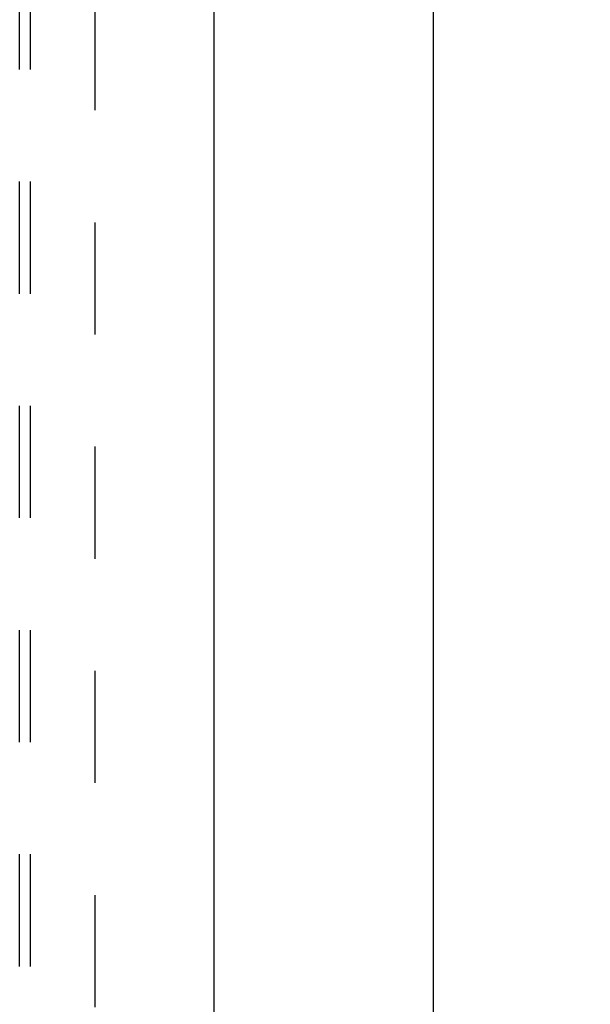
# Model space of a CAD drawing. Header units: inches. Extents: x 0 to 236, y 0 to 153.
# Tile 33 of 36: x 187 to 194, y 70 to 81. Entities that reach past the tile are written whole.
import ezdxf

# ---------------------------------------------------------------- set-up
doc = ezdxf.new("R2010")
doc.units = ezdxf.units.IN
doc.header["$LTSCALE"] = 12.986111
doc.header["$MEASUREMENT"] = 0
doc.linetypes.add('HIDDEN', pattern=[0.2, 0.1, -0.1])
doc.layers.get('0').update_dxf_attribs({"linetype": 'CONTINUOUS'})
doc.layers.add('DEFAULT_2', color=8, linetype='HIDDEN')
doc.layers.add('DIMENSIONS', color=7, linetype='CONTINUOUS')
doc.styles.get("Standard").update_dxf_attribs({"font": 'arial.ttf'})
doc.dimstyles.new('DIMSTYLE_1', dxfattribs={"dimtxt": 1.041667, "dimasz": 1.388889, "dimexe": 0.09, "dimexo": 0.07, "dimgap": 0.0375, "dimtad": 0, "dimtih": 1, "dimtoh": 1, "dimzin": 4, "dimdsep": 46, "dimtxsty": 'Standard', "dimblk": '_FILLED', "dimblk1": '_FILLED', "dimblk2": '_FILLED', "dimcen": 0.09, "dimazin": 1, "dimtfac": 1, "dimtdec": 3, "dimtofl": 0, "dimtmove": 0, "dimatfit": 3, "dimldrblk": '_FILLED', "dimfxl": 1, "dimtolj": 1, "dimtzin": 4, "dimarcsym": 0})

# ---------------------------------------------------------------- blocks, each defined once
blk = doc.blocks.new('_FILLED')
at = {"color": 0, "linetype": 'ByBlock'}
blk.add_solid([(0, 0), (-1, 0.2), (-1, -0.2)], dxfattribs=at)
blk = doc.blocks.new('*D15')
at = {"layer": 'DIMENSIONS', "color": 2, "linetype": 'Continuous'}
for p, q in [((190.183, 94.954), (193.188, 94.954)), ((191.938, 94.954), (191.938, 52.995)), ((191.938, 8.954), (191.938, 50.912)), ((190.183, 8.954), (193.188, 8.954))]:
    blk.add_line(p, q, dxfattribs=at)
at = {"layer": 'DIMENSIONS', "color": 2, "linetype": 'Continuous', "xscale": 1.3888888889, "yscale": 1.3888888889, "zscale": 1.3888888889}
for p, rotation in [((191.938, 94.954), 90), ((191.938, 8.954), 270)]:
    blk.add_blockref('_FILLED', p, dxfattribs=dict(at, rotation=rotation))
at = {"layer": 'DIMENSIONS', "color": 2, "linetype": 'Continuous', "insert": (191.938, 52.474), "char_height": 1.0417, "width": 3.64002, "attachment_point": 2, "line_spacing_factor": 0.9}
blk.add_mtext('86.00', dxfattribs=at)

msp = doc.modelspace()

# ---------------------------------------------------------------- linework, layer by layer
at = {"color": 7, "linetype": 'Continuous'}
msp.add_line((189.398, 94.829), (189.398, 9.079), dxfattribs=at)
at = {"layer": 'DEFAULT_2', "color": 8, "linetype": 'HIDDEN'}
for p, q in [((187.148, 13.11), (187.148, 90.797)), ((187.273, 13.11), (187.273, 90.797)), ((188.023, 15.235), (188.023, 88.672))]:
    msp.add_line(p, q, dxfattribs=at)

# ---------------------------------------------------------------- dimensions: what is measured, and where the dimension line sits
at = {"layer": 'DIMENSIONS', "color": 2, "linetype": 'Continuous'}
dim = msp.add_linear_dim(base=(191.938, 8.954), p1=(190.113, 94.954), p2=(190.113, 8.954), angle=270, dimstyle='DIMSTYLE_1', dxfattribs=at)
dim.commit()
dim.dimension.update_dxf_attribs({"geometry": '*D15', "text_midpoint": (191.932, 51.948), "dimtype": 160})

doc.saveas('drawing.dxf')
